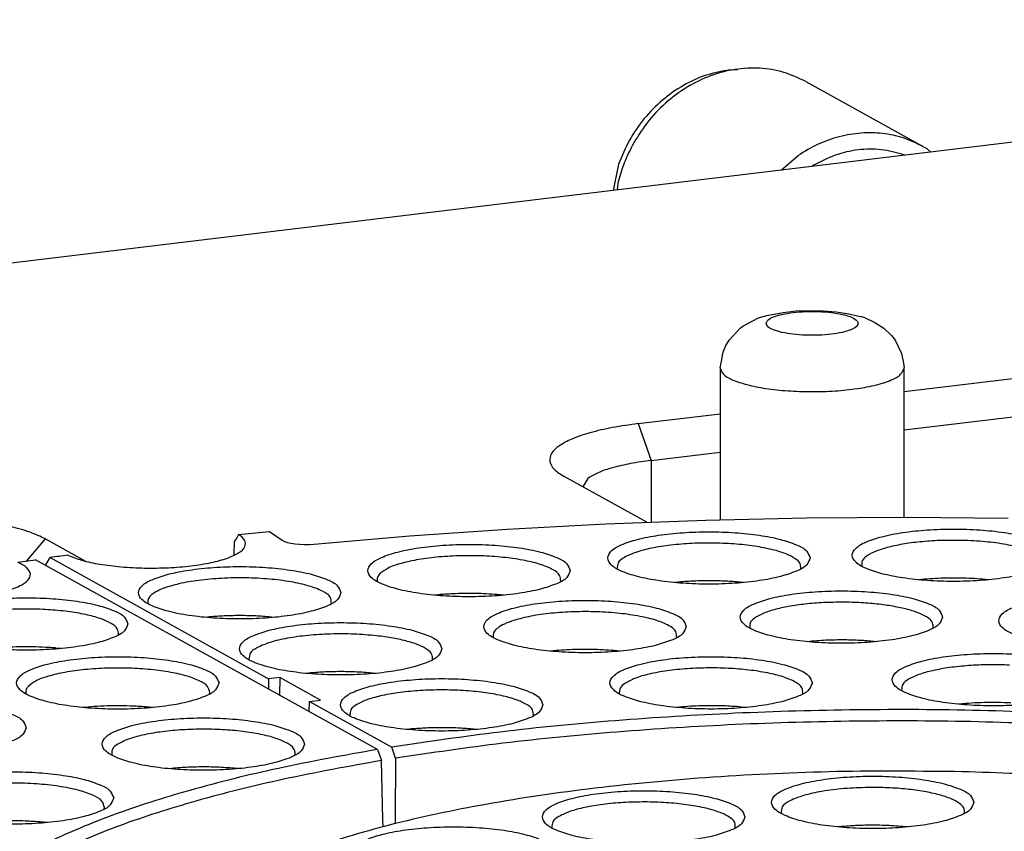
# Model space of a CAD drawing. Header units: inches. Extents: x -399 to 442, y -299 to 295.
# Tile 113 of 134: x 220 to 246, y 222 to 243. Entities that reach past the tile are written whole.
import ezdxf

# ---------------------------------------------------------------- set-up
doc = ezdxf.new("R2010")
doc.units = ezdxf.units.IN

# ---------------------------------------------------------------- blocks, each defined once
blk = doc.blocks.new('N2390-20302__127', base_point=(274.334, 266.452))
at = {"color": 7, "linetype": 'Continuous'}
for p, q in [((299.901, 277.651), (299.904, 277.644)), ((292.428, 277.19), (292.435, 277.17)), ((301.863, 277.215), (301.764, 277.205)), ((304.021, 277.205), (304.016, 277.205))]:
    blk.add_line(p, q, dxfattribs=at)
for points, knots in [([(305.811, 279.008), (304.446, 279.022), (301.735, 279.048), (297.737, 278.859), (293.918, 278.512), (290.393, 277.997), (287.259, 277.344), (284.626, 276.548), (282.505, 275.706), (281.432, 274.901), (280.965, 274.551)], [0, 0, 0, 0, 4.09459, 8.132342, 12.000865, 15.594052, 18.816547, 21.589016, 23.855814, 25.600259, 25.600259, 25.600259, 25.600259]), ([(326.535, 274.551), (326.139, 274.857), (325.241, 275.55), (323.491, 276.312), (321.333, 277.041), (318.768, 277.668), (315.866, 278.195), (312.688, 278.601), (309.306, 278.89), (306.989, 278.968), (305.811, 279.008)], [0, 0, 0, 0, 1.497383, 3.392974, 5.682124, 8.334074, 11.301865, 14.527273, 17.943971, 21.480026, 21.480026, 21.480026, 21.480026]), ([(306.19, 278.007), (306.159, 278.086), (306.08, 278.289), (305.692, 278.465), (305.185, 278.636), (304.506, 278.761), (303.727, 278.843), (302.89, 278.87), (302.054, 278.843), (301.273, 278.761), (300.6, 278.636), (300.078, 278.465), (299.724, 278.289), (299.538, 278.007), (299.724, 277.724), (300.078, 277.548), (300.6, 277.377), (301.273, 277.252), (302.054, 277.171), (302.89, 277.143), (303.727, 277.171), (304.506, 277.252), (305.185, 277.377), (305.692, 277.548), (306.08, 277.724), (306.159, 277.928), (306.19, 278.007)], [0, 0, 0, 0, 0.248013, 0.63675, 1.190211, 1.887011, 2.687469, 3.542067, 4.396665, 5.197123, 5.893923, 6.447384, 6.83612, 7.084134, 7.332147, 7.720883, 8.274345, 8.971144, 9.771602, 10.626201, 11.480799, 12.281257, 12.978057, 13.531518, 13.920254, 14.168267, 14.168267, 14.168267, 14.168267]), ([(298.721, 277.534), (298.69, 277.613), (298.61, 277.816), (298.222, 277.992), (297.715, 278.163), (297.036, 278.288), (296.258, 278.37), (295.42, 278.397), (294.584, 278.37), (293.803, 278.288), (293.13, 278.163), (292.608, 277.992), (292.254, 277.816), (292.069, 277.534), (292.254, 277.251), (292.608, 277.075), (293.13, 276.904), (293.803, 276.779), (294.584, 276.698), (295.42, 276.67), (296.258, 276.698), (297.036, 276.779), (297.715, 276.904), (298.222, 277.075), (298.61, 277.251), (298.69, 277.454), (298.721, 277.534)], [0, 0, 0, 0, 0.248013, 0.63675, 1.190211, 1.887011, 2.687469, 3.542067, 4.396665, 5.197123, 5.893923, 6.447384, 6.83612, 7.084134, 7.332147, 7.720883, 8.274345, 8.971144, 9.771602, 10.626201, 11.480799, 12.281257, 12.978057, 13.531518, 13.920254, 14.168267, 14.168267, 14.168267, 14.168267]), ([(302.744, 278.493), (302.481, 278.484), (301.976, 278.468), (301.272, 278.38), (300.67, 278.254), (300.245, 278.092), (299.917, 277.91), (299.906, 277.725), (299.901, 277.651)], [0, 0, 0, 0, 0.788435, 1.515058, 2.133369, 2.608129, 2.926209, 3.136981, 3.136981, 3.136981, 3.136981]), ([(305.877, 277.644), (305.882, 277.702), (305.892, 277.835), (305.699, 278.003), (305.425, 278.143), (305.031, 278.269), (304.547, 278.371), (303.987, 278.446), (303.378, 278.49), (302.958, 278.492), (302.744, 278.493)], [0, 0, 0, 0, 0.166196, 0.383068, 0.695495, 1.108058, 1.609764, 2.181935, 2.801245, 3.4416, 3.4416, 3.4416, 3.4416]), ([(298.407, 277.171), (298.41, 277.235), (298.415, 277.388), (298.172, 277.565), (297.842, 277.714), (297.368, 277.843), (296.796, 277.942), (296.146, 278.005), (295.457, 278.027), (294.767, 278.009), (294.111, 277.95), (293.529, 277.855), (293.043, 277.73), (292.699, 277.581), (292.442, 277.412), (292.432, 277.255), (292.428, 277.19)], [0, 0, 0, 0, 0.183592, 0.437016, 0.809782, 1.301257, 1.892493, 2.555334, 3.256259, 3.959118, 4.627632, 5.227879, 5.730989, 6.116775, 6.381808, 6.567688, 6.567688, 6.567688, 6.567688]), ([(292.519, 276.357), (292.488, 276.436), (292.408, 276.639), (292.021, 276.815), (291.513, 276.986), (290.835, 277.111), (290.056, 277.193), (289.219, 277.22), (288.382, 277.193), (287.602, 277.111), (286.929, 276.986), (286.407, 276.815), (286.052, 276.639), (285.867, 276.357), (286.052, 276.074), (286.407, 275.898), (286.929, 275.727), (287.602, 275.602), (288.382, 275.521), (289.219, 275.493), (290.056, 275.521), (290.835, 275.602), (291.513, 275.727), (292.021, 275.898), (292.408, 276.074), (292.488, 276.278), (292.519, 276.357)], [0, 0, 0, 0, 0.248013, 0.63675, 1.190211, 1.887011, 2.687469, 3.542067, 4.396665, 5.197123, 5.893923, 6.447384, 6.83612, 7.084134, 7.332147, 7.720883, 8.274345, 8.971144, 9.771602, 10.626201, 11.480799, 12.281257, 12.978057, 13.531518, 13.920254, 14.168267, 14.168267, 14.168267, 14.168267]), ([(302.821, 277.262), (302.658, 277.259), (302.339, 277.254), (302.02, 277.228), (301.863, 277.215)], [0, 0, 0, 0, 0.486553, 0.959338, 0.959338, 0.959338, 0.959338]), ([(304.016, 277.205), (303.821, 277.223), (303.423, 277.258), (303.024, 277.261), (302.821, 277.262)], [0, 0, 0, 0, 0.588335, 1.197509, 1.197509, 1.197509, 1.197509])]:
    blk.add_open_spline(points, degree=3, knots=knots, dxfattribs=at)
blk = doc.blocks.new('N2390-60302__128', base_point=(274.334, 266.452))
blk.add_blockref('N2390-20302__127', (274.334, 266.452))
blk = doc.blocks.new('E2812-23753-0__320', base_point=(294.426, 297.966))
at = {"color": 7, "linetype": 'Continuous'}
for p, q in [((298.485, 301.891), (298.233, 301.901)), ((294.606, 298.827), (294.426, 297.966))]:
    blk.add_line(p, q, dxfattribs=at)
blk.add_open_spline([(298.233, 301.901), (297.973, 301.853), (297.445, 301.756), (296.701, 301.409), (296.017, 300.931), (295.424, 300.324), (294.932, 299.62), (294.714, 299.091), (294.606, 298.827)], degree=3, knots=[0, 0, 0, 0, 0.791904, 1.604938, 2.437299, 3.284364, 4.139482, 4.994934, 4.994934, 4.994934, 4.994934], dxfattribs=at)
blk = doc.blocks.new('bearing_HK0509__321', base_point=(294.564, 297.982))
at = {"color": 7, "linetype": 'Continuous'}
for p, q in [((300.713, 301.518), (304.517, 299.407)), ((304.685, 299.307), (304.788, 299.216)), ((299.91, 298.628), (300.456, 299.105)), ((294.564, 297.982), (294.602, 298.282))]:
    blk.add_line(p, q, dxfattribs=at)
for points, knots in [([(300.713, 301.518), (300.476, 301.629), (299.999, 301.854), (299.205, 301.979), (298.392, 301.94), (297.584, 301.727), (296.815, 301.352), (296.117, 300.83), (295.503, 300.186), (295.198, 299.677), (295.045, 299.421)], [0, 0, 0, 0, 0.782593, 1.574219, 2.382237, 3.211112, 4.061858, 4.932132, 5.81679, 6.708732, 6.708732, 6.708732, 6.708732]), ([(304.517, 299.407), (304.31, 299.506), (303.896, 299.706), (303.21, 299.844), (302.503, 299.858), (301.792, 299.736), (301.094, 299.493), (300.671, 299.235), (300.456, 299.105)], [0, 0, 0, 0, 0.684809, 1.375729, 2.077997, 2.795281, 3.529291, 4.27969, 4.27969, 4.27969, 4.27969]), ([(295.045, 299.421), (294.953, 299.237), (294.772, 298.871), (294.659, 298.478), (294.602, 298.282)], [0, 0, 0, 0, 0.613643, 1.22429, 1.22429, 1.22429, 1.22429]), ([(304.685, 299.307), (304.657, 299.324), (304.602, 299.359), (304.545, 299.391), (304.517, 299.407)], [0, 0, 0, 0, 0.0977146, 0.1954108, 0.1954108, 0.1954108, 0.1954108])]:
    blk.add_open_spline(points, degree=3, knots=knots, dxfattribs=at)
blk = doc.blocks.new('24791-0S111__322', base_point=(300.903, 298.747))
at = {"color": 7, "linetype": 'Continuous'}
for p, q in [((303.935, 299.113), (303.892, 299.133)), ((300.943, 298.777), (300.903, 298.747))]:
    blk.add_line(p, q, dxfattribs=at)
blk.add_open_spline([(303.892, 299.133), (303.653, 299.199), (303.172, 299.333), (302.407, 299.312), (301.644, 299.143), (301.179, 298.9), (300.943, 298.777)], degree=3, knots=[0, 0, 0, 0, 0.738901, 1.492656, 2.266522, 3.062027, 3.062027, 3.062027, 3.062027], dxfattribs=at)
blk = doc.blocks.new('bearing_assy1_3__323', base_point=(294.426, 297.966))
for name, p in [('E2812-23753-0__320', (294.426, 297.966)), ('bearing_HK0509__321', (294.564, 297.982)), ('24791-0S111__322', (300.903, 298.747))]:
    blk.add_blockref(name, p)
blk = doc.blocks.new('bearings__338', base_point=(94.15, 152.053))
blk.add_blockref('bearing_assy1_3__323', (294.426, 297.966))
blk = doc.blocks.new('E6980-24110__339', base_point=(64.875, 148.295))
at = {"color": 7, "linetype": 'Continuous'}
for p, q in [((340.587, 303.537), (218.14, 288.759)), ((303.915, 291.406), (336.029, 295.282)), ((303.915, 290.155), (336.451, 294.081)), ((295.245, 290.36), (297.915, 290.682)), ((295.667, 289.159), (297.915, 289.43)), ((295.524, 287.143), (292.826, 288.64)), ((293.599, 288.575), (293.436, 288.301)), ((275.915, 286.599), (277.217, 285.876))]:
    blk.add_line(p, q, dxfattribs=at)
at = {"color": 1, "linetype": 'Continuous'}
for p, q in [((295.245, 290.36), (295.667, 289.159)), ((295.667, 289.159), (295.667, 287.148)), ((275.31, 285.882), (275.915, 286.599))]:
    blk.add_line(p, q, dxfattribs=at)
at = {"color": 7, "linetype": 'Continuous'}
for points, knots in [([(295.245, 290.36), (294.963, 290.321), (294.433, 290.248), (293.71, 290.083), (293.121, 289.889), (292.69, 289.67), (292.405, 289.429), (292.325, 289.114), (292.515, 288.829), (292.711, 288.71), (292.826, 288.64)], [0, 0, 0, 0, 0.8533, 1.602526, 2.224723, 2.706402, 3.052244, 3.311128, 3.597943, 4.001688, 4.001688, 4.001688, 4.001688]), ([(295.667, 289.159), (295.442, 289.129), (295.018, 289.071), (294.441, 288.936), (293.965, 288.789), (293.71, 288.64), (293.599, 288.575)], [0, 0, 0, 0, 0.682644, 1.282028, 1.779788, 2.165131, 2.165131, 2.165131, 2.165131]), ([(275.915, 286.599), (275.75, 286.676), (275.379, 286.85), (274.724, 287.023), (273.949, 287.173), (273.074, 287.278), (272.135, 287.34), (271.168, 287.352), (270.208, 287.321), (269.578, 287.256), (269.27, 287.225)], [0, 0, 0, 0, 0.544952, 1.225946, 2.024672, 2.915222, 3.866792, 4.845604, 5.816599, 6.745083, 6.745083, 6.745083, 6.745083])]:
    blk.add_open_spline(points, degree=3, knots=knots, dxfattribs=at)
blk = doc.blocks.new('E6980-64110__340', base_point=(64.875, 148.295))
for name, p in [('E6980-24110__339', (64.875, 148.295)), ('bearings__338', (94.15, 152.053))]:
    blk.add_blockref(name, p)
blk = doc.blocks.new('E6992-26102_4__362', base_point=(297.915, 287.225))
at = {"color": 7, "linetype": 'Continuous'}
for p, q in [((298.675, 293.55), (299.14, 293.797)), ((299.14, 293.797), (299.161, 293.805)), ((299.161, 293.805), (299.204, 293.821)), ((299.204, 293.821), (299.485, 293.894)), ((299.485, 293.894), (299.558, 293.915)), ((299.558, 293.915), (299.971, 293.989)), ((299.971, 293.989), (300.397, 294.035)), ((300.397, 294.035), (300.833, 294.054)), ((300.833, 294.054), (301.27, 294.045)), ((301.27, 294.045), (301.7, 294.01)), ((301.7, 294.01), (302.117, 293.946)), ((302.117, 293.946), (302.495, 293.859)), ((302.495, 293.859), (302.53, 293.851)), ((302.53, 293.851), (302.621, 293.821)), ((302.621, 293.821), (302.965, 293.66)), ((298.206, 293.087), (298.566, 293.475)), ((298.566, 293.475), (298.624, 293.514)), ((298.624, 293.514), (298.675, 293.55)), ((302.965, 293.66), (303.258, 293.475)), ((303.258, 293.475), (303.507, 293.231)), ((303.507, 293.231), (303.624, 293.087)), ((298.03, 292.724), (298.104, 292.905)), ((298.104, 292.905), (298.175, 293.034)), ((298.175, 293.034), (298.206, 293.087)), ((303.624, 293.087), (303.826, 292.649)), ((297.956, 292.4), (297.998, 292.649)), ((297.998, 292.649), (298.03, 292.724)), ((303.826, 292.649), (303.893, 292.334)), ((297.915, 292.181), (297.956, 292.4)), ((297.915, 292.181), (297.915, 287.225)), ((303.893, 292.334), (303.915, 292.181)), ((303.915, 287.307), (303.915, 292.181))]:
    blk.add_line(p, q, dxfattribs=at)
at = {"color": 1, "linetype": 'Continuous'}
for points, knots in [([(299.415, 293.63), (299.432, 293.59), (299.477, 293.487), (299.684, 293.405), (299.952, 293.324), (300.307, 293.27), (300.706, 293.24), (301.123, 293.24), (301.523, 293.27), (301.875, 293.324), (302.152, 293.405), (302.339, 293.487), (302.443, 293.63), (302.339, 293.773), (302.152, 293.854), (301.875, 293.936), (301.523, 293.99), (301.123, 294.019), (300.706, 294.019), (300.307, 293.99), (299.952, 293.936), (299.684, 293.854), (299.477, 293.773), (299.432, 293.669), (299.415, 293.63)], [0, 0, 0, 0, 0.125121, 0.328982, 0.620777, 0.98488, 1.395712, 1.822656, 2.233487, 2.597591, 2.889385, 3.093247, 3.218367, 3.343487, 3.54735, 3.839144, 4.203247, 4.614079, 5.041023, 5.451855, 5.815957, 6.107753, 6.311614, 6.436735, 6.436735, 6.436735, 6.436735]), ([(297.915, 292.181), (297.943, 292.109), (298.014, 291.925), (298.364, 291.766), (298.821, 291.611), (299.433, 291.497), (300.136, 291.422), (300.893, 291.396), (301.652, 291.419), (302.359, 291.492), (302.978, 291.603), (303.444, 291.757), (303.8, 291.914), (303.882, 292.098), (303.914, 292.17)], [0, 0, 0, 0, 0.224231, 0.574966, 1.07414, 1.702833, 2.425656, 3.198341, 3.9724, 4.699229, 5.334212, 5.841316, 6.200352, 6.429523, 6.429523, 6.429523, 6.429523])]:
    blk.add_open_spline(points, degree=3, knots=knots, dxfattribs=at)
at = {"color": 7, "linetype": 'Continuous'}
blk.add_open_spline([(303.914, 292.17), (303.915, 292.171), (303.915, 292.175), (303.915, 292.179), (303.915, 292.181)], degree=3, knots=[0, 0, 0, 0, 0.00564921, 0.01129428, 0.01129428, 0.01129428, 0.01129428], dxfattribs=at)
blk = doc.blocks.new('N2390-20301_7__375', base_point=(275.937, 277.302))
at = {"color": 7, "linetype": 'Continuous'}
for p, q in [((290.97, 286.922), (294.193, 287.093)), ((294.193, 287.093), (297.453, 287.215)), ((297.453, 287.215), (300.735, 287.286)), ((300.735, 287.286), (304.024, 287.307)), ((304.024, 287.307), (307.312, 287.278)), ((282.215, 286.744), (282.176, 286.677)), ((282.215, 286.744), (283.218, 286.846)), ((283.218, 286.846), (283.637, 286.556)), ((287.792, 286.702), (290.97, 286.922)), ((282.069, 286.067), (282.081, 286.526)), ((282.151, 286.635), (282.081, 286.526)), ((282.176, 286.677), (282.151, 286.635)), ((283.637, 286.556), (283.705, 286.52)), ((283.705, 286.52), (283.749, 286.503)), ((283.749, 286.503), (283.8, 286.487)), ((283.8, 286.487), (283.918, 286.46)), ((283.918, 286.46), (284.054, 286.44)), ((284.054, 286.44), (284.203, 286.426)), ((284.203, 286.426), (284.359, 286.421)), ((284.359, 286.421), (284.438, 286.421)), ((284.438, 286.421), (284.516, 286.423)), ((284.516, 286.423), (284.667, 286.434)), ((284.667, 286.434), (287.792, 286.702)), ((275.937, 285.73), (275.938, 285.773)), ((275.938, 285.773), (276.072, 285.992)), ((276.072, 285.992), (283.19, 282.041)), ((294.56, 285.626), (294.564, 285.617)), ((300.536, 285.617), (300.542, 285.632)), ((302.537, 285.712), (302.539, 285.707)), ((286.736, 285.219), (286.742, 285.205)), ((292.714, 285.205), (292.719, 285.22)), ((296.531, 285.188), (296.424, 285.177)), ((298.682, 285.177), (298.455, 285.198)), ((304.489, 285.277), (304.399, 285.267)), ((306.657, 285.267), (306.643, 285.269)), ((290.859, 284.765), (290.649, 284.785)), ((279.257, 284.5), (279.265, 284.481)), ((285.236, 284.482), (285.242, 284.497)), ((288.726, 284.778), (288.602, 284.765)), ((281.266, 284.056), (281.124, 284.042)), ((283.38, 284.041), (283.19, 284.06)), ((298.881, 283.695), (298.884, 283.688)), ((304.857, 283.689), (304.863, 283.703)), ((290.514, 283.414), (290.525, 283.378)), ((296.497, 283.38), (296.499, 283.385)), ((300.843, 283.259), (300.745, 283.248)), ((303.003, 283.248), (302.997, 283.249)), ((292.39, 282.941), (292.381, 282.94)), ((294.639, 282.939), (294.543, 282.949)), ((282.55, 282.673), (282.558, 282.653)), ((288.529, 282.654), (288.535, 282.669)), ((284.558, 282.229), (284.417, 282.214)), ((286.673, 282.214), (286.482, 282.232)), ((283.19, 282.041), (283.187, 281.705)), ((283.553, 282.084), (283.19, 282.041)), ((283.553, 282.084), (283.548, 281.505)), ((284.884, 281.346), (283.553, 282.084)), ((294.626, 281.575), (294.638, 281.542)), ((303.829, 281.682), (303.841, 281.647)), ((284.514, 280.969), (284.522, 281.302)), ((284.522, 281.302), (284.884, 281.346)), ((284.522, 281.302), (287.208, 279.811)), ((300.607, 281.543), (300.614, 281.559)), ((296.686, 281.122), (296.494, 281.104)), ((298.751, 281.103), (298.609, 281.118)), ((305.708, 281.209), (305.697, 281.208)), ((285.843, 280.845), (285.85, 280.826)), ((291.821, 280.827), (291.827, 280.842)), ((287.851, 280.401), (287.709, 280.387)), ((289.966, 280.386), (289.775, 280.405)), ((287.334, 279.448), (287.208, 279.811)), ((287.334, 279.448), (287.319, 277.503)), ((287.319, 277.503), (287.317, 277.302))]:
    blk.add_line(p, q, dxfattribs=at)
for points, knots in [([(276.648, 286.072), (276.796, 286.013), (277.132, 285.88), (277.72, 285.766), (278.406, 285.68), (279.153, 285.643), (279.914, 285.654), (280.64, 285.712), (281.285, 285.813), (281.816, 285.951), (282.187, 286.114), (282.444, 286.308), (282.436, 286.595), (282.296, 286.689), (282.215, 286.744)], [0, 0, 0, 0, 0.476783, 1.083278, 1.788134, 2.550938, 3.326584, 4.068961, 4.734582, 5.286443, 5.699254, 5.971891, 6.172981, 6.450913, 6.450913, 6.450913, 6.450913]), ([(300.85, 285.979), (300.819, 286.058), (300.74, 286.262), (300.352, 286.437), (299.844, 286.609), (299.166, 286.734), (298.387, 286.815), (297.55, 286.843), (296.713, 286.815), (295.933, 286.734), (295.26, 286.609), (294.738, 286.437), (294.384, 286.262), (294.198, 285.979), (294.384, 285.697), (294.738, 285.521), (295.26, 285.35), (295.933, 285.225), (296.713, 285.143), (297.55, 285.116), (298.387, 285.143), (299.166, 285.225), (299.844, 285.35), (300.352, 285.521), (300.74, 285.697), (300.819, 285.9), (300.85, 285.979)], [0, 0, 0, 0, 0.248013, 0.63675, 1.190211, 1.887011, 2.687469, 3.542067, 4.396665, 5.197123, 5.893923, 6.447384, 6.83612, 7.084134, 7.332147, 7.720883, 8.274345, 8.971144, 9.771602, 10.626201, 11.480799, 12.281257, 12.978057, 13.531518, 13.920254, 14.168267, 14.168267, 14.168267, 14.168267]), ([(308.825, 286.069), (308.794, 286.149), (308.715, 286.352), (308.327, 286.528), (307.82, 286.699), (307.141, 286.824), (306.363, 286.905), (305.525, 286.933), (304.689, 286.905), (303.908, 286.824), (303.235, 286.699), (302.713, 286.528), (302.359, 286.352), (302.173, 286.069), (302.359, 285.787), (302.713, 285.611), (303.235, 285.44), (303.908, 285.315), (304.689, 285.233), (305.525, 285.206), (306.363, 285.233), (307.141, 285.315), (307.82, 285.44), (308.327, 285.611), (308.715, 285.787), (308.794, 285.99), (308.825, 286.069)], [0, 0, 0, 0, 0.248013, 0.63675, 1.190211, 1.887011, 2.687469, 3.542067, 4.396665, 5.197123, 5.893923, 6.447384, 6.83612, 7.084134, 7.332147, 7.720883, 8.274345, 8.971144, 9.771602, 10.626201, 11.480799, 12.281257, 12.978057, 13.531518, 13.920254, 14.168267, 14.168267, 14.168267, 14.168267]), ([(293.028, 285.567), (292.997, 285.647), (292.917, 285.85), (292.529, 286.026), (292.022, 286.197), (291.343, 286.322), (290.565, 286.403), (289.727, 286.431), (288.891, 286.403), (288.11, 286.322), (287.437, 286.197), (286.915, 286.026), (286.561, 285.85), (286.376, 285.567), (286.561, 285.285), (286.915, 285.109), (287.437, 284.938), (288.11, 284.813), (288.891, 284.731), (289.727, 284.704), (290.565, 284.731), (291.343, 284.813), (292.022, 284.938), (292.529, 285.109), (292.917, 285.285), (292.997, 285.488), (293.028, 285.567)], [0, 0, 0, 0, 0.248013, 0.63675, 1.190211, 1.887011, 2.687469, 3.542067, 4.396665, 5.197123, 5.893923, 6.447384, 6.83612, 7.084134, 7.332147, 7.720883, 8.274345, 8.971144, 9.771602, 10.626201, 11.480799, 12.281257, 12.978057, 13.531518, 13.920254, 14.168267, 14.168267, 14.168267, 14.168267]), ([(299.693, 286.233), (299.503, 286.276), (299.095, 286.368), (298.438, 286.438), (297.731, 286.472), (297.013, 286.461), (296.326, 286.407), (295.713, 286.312), (295.2, 286.185), (294.838, 286.032), (294.567, 285.857), (294.562, 285.693), (294.56, 285.626)], [0, 0, 0, 0, 0.584723, 1.255662, 1.976717, 2.708011, 3.408921, 4.04106, 4.571441, 4.976635, 5.251866, 5.443675, 5.443675, 5.443675, 5.443675]), ([(305.807, 286.553), (305.589, 286.554), (305.157, 286.558), (304.528, 286.518), (303.946, 286.447), (303.44, 286.346), (303.025, 286.22), (302.736, 286.078), (302.529, 285.91), (302.534, 285.771), (302.537, 285.712)], [0, 0, 0, 0, 0.655744, 1.294831, 1.889018, 2.412793, 2.845395, 3.173937, 3.401281, 3.571592, 3.571592, 3.571592, 3.571592]), ([(308.517, 285.722), (308.511, 285.793), (308.495, 285.971), (308.186, 286.148), (307.782, 286.305), (307.212, 286.431), (306.541, 286.521), (306.059, 286.542), (305.807, 286.553)], [0, 0, 0, 0, 0.204326, 0.509613, 0.96081, 1.547371, 2.238702, 2.993856, 2.993856, 2.993856, 2.993856]), ([(276.648, 286.072), (276.552, 286.059), (276.36, 286.033), (276.168, 286.005), (276.072, 285.992)], [0, 0, 0, 0, 0.291365, 0.5819124, 0.5819124, 0.5819124, 0.5819124]), ([(300.542, 285.632), (300.542, 285.69), (300.541, 285.825), (300.341, 285.985), (300.063, 286.125), (299.827, 286.194), (299.693, 286.233)], [0, 0, 0, 0, 0.165624, 0.387242, 0.703907, 1.118445, 1.118445, 1.118445, 1.118445]), ([(292.719, 285.22), (292.715, 285.288), (292.703, 285.454), (292.423, 285.628), (292.051, 285.782), (291.525, 285.908), (290.901, 286), (290.204, 286.052), (289.479, 286.059), (288.769, 286.021), (288.115, 285.943), (287.561, 285.821), (287.121, 285.688), (286.909, 285.534), (286.822, 285.47)], [0, 0, 0, 0, 0.194584, 0.477799, 0.893825, 1.436278, 2.080302, 2.791494, 3.530119, 4.254398, 4.92361, 5.501294, 5.95899, 6.282811, 6.282811, 6.282811, 6.282811]), ([(285.55, 284.844), (285.519, 284.923), (285.44, 285.126), (285.052, 285.302), (284.545, 285.473), (283.866, 285.598), (283.087, 285.68), (282.25, 285.707), (281.413, 285.68), (280.633, 285.598), (279.96, 285.473), (279.438, 285.302), (279.084, 285.126), (278.898, 284.844), (279.084, 284.561), (279.438, 284.385), (279.96, 284.214), (280.633, 284.089), (281.413, 284.008), (282.25, 283.98), (283.087, 284.008), (283.866, 284.089), (284.545, 284.214), (285.052, 284.385), (285.44, 284.561), (285.519, 284.765), (285.55, 284.844)], [0, 0, 0, 0, 0.248013, 0.63675, 1.190211, 1.887011, 2.687469, 3.542067, 4.396665, 5.197123, 5.893923, 6.447384, 6.83612, 7.084134, 7.332147, 7.720883, 8.274345, 8.971144, 9.771602, 10.626201, 11.480799, 12.281257, 12.978057, 13.531518, 13.920254, 14.168267, 14.168267, 14.168267, 14.168267]), ([(286.822, 285.47), (286.787, 285.431), (286.723, 285.358), (286.732, 285.263), (286.736, 285.219)], [0, 0, 0, 0, 0.1495784, 0.2761868, 0.2761868, 0.2761868, 0.2761868]), ([(285.242, 284.497), (285.235, 284.569), (285.217, 284.751), (284.896, 284.929), (284.478, 285.089), (283.889, 285.214), (283.199, 285.3), (282.442, 285.337), (281.673, 285.325), (280.944, 285.26), (280.299, 285.161), (279.918, 285.037), (279.747, 284.982)], [0, 0, 0, 0, 0.208442, 0.523234, 0.989498, 1.594764, 2.305832, 3.078821, 3.864416, 4.612243, 5.275144, 5.81382, 5.81382, 5.81382, 5.81382]), ([(297.49, 285.234), (297.327, 285.232), (297.007, 285.227), (296.688, 285.201), (296.531, 285.188)], [0, 0, 0, 0, 0.4866959, 0.9598467, 0.9598467, 0.9598467, 0.9598467]), ([(298.455, 285.198), (298.296, 285.21), (297.974, 285.232), (297.652, 285.234), (297.49, 285.234)], [0, 0, 0, 0, 0.4776015, 0.9657959, 0.9657959, 0.9657959, 0.9657959]), ([(305.935, 285.317), (305.691, 285.322), (305.208, 285.332), (304.727, 285.295), (304.489, 285.277)], [0, 0, 0, 0, 0.732499, 1.447041, 1.447041, 1.447041, 1.447041]), ([(306.643, 285.269), (306.527, 285.28), (306.291, 285.302), (306.055, 285.312), (305.935, 285.317)], [0, 0, 0, 0, 0.3495607, 0.7098333, 0.7098333, 0.7098333, 0.7098333]), ([(279.747, 284.982), (279.667, 284.948), (279.524, 284.887), (279.358, 284.771), (279.249, 284.639), (279.255, 284.544), (279.257, 284.5)], [0, 0, 0, 0, 0.2602005, 0.4618984, 0.613021, 0.7397363, 0.7397363, 0.7397363, 0.7397363]), ([(289.199, 284.81), (289.119, 284.806), (288.961, 284.798), (288.804, 284.785), (288.726, 284.778)], [0, 0, 0, 0, 0.2393241, 0.4738918, 0.4738918, 0.4738918, 0.4738918]), ([(290.649, 284.785), (290.41, 284.801), (289.926, 284.833), (289.442, 284.818), (289.199, 284.81)], [0, 0, 0, 0, 0.72028, 1.451817, 1.451817, 1.451817, 1.451817]), ([(305.171, 284.05), (305.14, 284.13), (305.06, 284.333), (304.672, 284.509), (304.165, 284.68), (303.487, 284.805), (302.708, 284.886), (301.871, 284.914), (301.034, 284.886), (300.254, 284.805), (299.581, 284.68), (299.059, 284.509), (298.704, 284.333), (298.519, 284.05), (298.704, 283.768), (299.059, 283.592), (299.581, 283.421), (300.254, 283.296), (301.034, 283.214), (301.871, 283.187), (302.708, 283.214), (303.487, 283.296), (304.165, 283.421), (304.672, 283.592), (305.06, 283.768), (305.14, 283.971), (305.171, 284.05)], [0, 0, 0, 0, 0.248013, 0.63675, 1.190211, 1.887011, 2.687469, 3.542067, 4.396665, 5.197123, 5.893923, 6.447384, 6.83612, 7.084134, 7.332147, 7.720883, 8.274345, 8.971144, 9.771602, 10.626201, 11.480799, 12.281257, 12.978057, 13.531518, 13.920254, 14.168267, 14.168267, 14.168267, 14.168267]), ([(313.604, 283.931), (313.573, 284.01), (313.493, 284.214), (313.105, 284.389), (312.598, 284.561), (311.92, 284.686), (311.141, 284.767), (310.304, 284.795), (309.467, 284.767), (308.687, 284.686), (308.014, 284.561), (307.492, 284.389), (307.137, 284.214), (306.952, 283.931), (307.137, 283.649), (307.492, 283.473), (308.014, 283.302), (308.687, 283.177), (309.467, 283.095), (310.304, 283.068), (311.141, 283.095), (311.92, 283.177), (312.598, 283.302), (313.105, 283.473), (313.493, 283.649), (313.573, 283.852), (313.604, 283.931)], [0, 0, 0, 0, 0.248013, 0.63675, 1.190211, 1.887011, 2.687469, 3.542067, 4.396665, 5.197123, 5.893923, 6.447384, 6.83612, 7.084134, 7.332147, 7.720883, 8.274345, 8.971144, 9.771602, 10.626201, 11.480799, 12.281257, 12.978057, 13.531518, 13.920254, 14.168267, 14.168267, 14.168267, 14.168267]), ([(296.81, 283.741), (296.779, 283.821), (296.699, 284.024), (296.312, 284.2), (295.804, 284.371), (295.126, 284.496), (294.347, 284.577), (293.51, 284.605), (292.673, 284.577), (291.893, 284.496), (291.22, 284.371), (290.698, 284.2), (290.343, 284.024), (290.158, 283.741), (290.343, 283.459), (290.698, 283.283), (291.22, 283.112), (291.893, 282.987), (292.673, 282.905), (293.51, 282.878), (294.347, 282.905), (295.126, 282.987), (295.804, 283.112), (296.312, 283.283), (296.699, 283.459), (296.779, 283.662), (296.81, 283.741)], [0, 0, 0, 0, 0.248013, 0.63675, 1.190211, 1.887011, 2.687469, 3.542067, 4.396665, 5.197123, 5.893923, 6.447384, 6.83612, 7.084134, 7.332147, 7.720883, 8.274345, 8.971144, 9.771602, 10.626201, 11.480799, 12.281257, 12.978057, 13.531518, 13.920254, 14.168267, 14.168267, 14.168267, 14.168267]), ([(301.908, 284.537), (301.701, 284.534), (301.294, 284.53), (300.705, 284.482), (300.166, 284.406), (299.701, 284.304), (299.323, 284.181), (299.059, 284.043), (298.872, 283.881), (298.879, 283.751), (298.881, 283.695)], [0, 0, 0, 0, 0.621802, 1.220043, 1.770905, 2.253228, 2.650197, 2.952112, 3.163588, 3.325597, 3.325597, 3.325597, 3.325597]), ([(304.863, 283.703), (304.863, 283.759), (304.865, 283.886), (304.682, 284.043), (304.424, 284.178), (304.056, 284.3), (303.604, 284.401), (303.08, 284.476), (302.507, 284.526), (302.111, 284.533), (301.908, 284.537)], [0, 0, 0, 0, 0.159003, 0.367486, 0.662784, 1.049193, 1.517806, 2.053086, 2.635411, 3.242617, 3.242617, 3.242617, 3.242617]), ([(296.499, 283.385), (296.497, 283.454), (296.492, 283.626), (296.2, 283.806), (295.815, 283.962), (295.268, 284.09), (294.619, 284.182), (293.897, 284.23), (293.151, 284.231), (292.428, 284.183), (291.772, 284.099), (291.371, 283.992), (291.188, 283.943)], [0, 0, 0, 0, 0.199127, 0.489592, 0.920684, 1.484943, 2.15463, 2.891649, 3.652291, 4.390981, 5.063877, 5.632605, 5.632605, 5.632605, 5.632605]), ([(283.19, 284.06), (283.031, 284.071), (282.711, 284.094), (282.227, 284.102), (281.743, 284.092), (281.424, 284.068), (281.266, 284.056)], [0, 0, 0, 0, 0.476327, 0.964145, 1.451373, 1.925949, 1.925949, 1.925949, 1.925949]), ([(288.843, 283.016), (288.812, 283.095), (288.732, 283.299), (288.344, 283.474), (287.837, 283.646), (287.159, 283.771), (286.38, 283.852), (285.543, 283.88), (284.706, 283.852), (283.926, 283.771), (283.253, 283.646), (282.731, 283.474), (282.376, 283.299), (282.191, 283.016), (282.376, 282.734), (282.731, 282.558), (283.253, 282.387), (283.926, 282.262), (284.706, 282.18), (285.543, 282.153), (286.38, 282.18), (287.159, 282.262), (287.837, 282.387), (288.344, 282.558), (288.732, 282.734), (288.812, 282.937), (288.843, 283.016)], [0, 0, 0, 0, 0.248013, 0.63675, 1.190211, 1.887011, 2.687469, 3.542067, 4.396665, 5.197123, 5.893923, 6.447384, 6.83612, 7.084134, 7.332147, 7.720883, 8.274345, 8.971144, 9.771602, 10.626201, 11.480799, 12.281257, 12.978057, 13.531518, 13.920254, 14.168267, 14.168267, 14.168267, 14.168267]), ([(291.188, 283.943), (291.084, 283.907), (290.898, 283.844), (290.678, 283.717), (290.523, 283.577), (290.516, 283.463), (290.514, 283.414)], [0, 0, 0, 0, 0.3296167, 0.5849002, 0.7706996, 0.9148826, 0.9148826, 0.9148826, 0.9148826]), ([(286.711, 283.442), (286.466, 283.463), (285.968, 283.506), (285.22, 283.506), (284.492, 283.463), (283.834, 283.374), (283.275, 283.249), (282.877, 283.092), (282.575, 282.917), (282.557, 282.743), (282.55, 282.673)], [0, 0, 0, 0, 0.73668, 1.499494, 2.242468, 2.921197, 3.49663, 3.93972, 4.240713, 4.442799, 4.442799, 4.442799, 4.442799]), ([(288.535, 282.669), (288.535, 282.725), (288.536, 282.856), (288.346, 283.015), (288.079, 283.151), (287.7, 283.273), (287.235, 283.375), (286.893, 283.419), (286.711, 283.442)], [0, 0, 0, 0, 0.161755, 0.375649, 0.679757, 1.07779, 1.559882, 2.109319, 2.109319, 2.109319, 2.109319]), ([(302.046, 283.304), (301.842, 283.305), (301.441, 283.306), (301.04, 283.274), (300.843, 283.259)], [0, 0, 0, 0, 0.610395, 1.203963, 1.203963, 1.203963, 1.203963]), ([(302.997, 283.249), (302.841, 283.263), (302.525, 283.292), (302.207, 283.3), (302.046, 283.304)], [0, 0, 0, 0, 0.4682776, 0.9528698, 0.9528698, 0.9528698, 0.9528698]), ([(293.097, 282.989), (292.977, 282.984), (292.741, 282.974), (292.506, 282.951), (292.39, 282.941)], [0, 0, 0, 0, 0.3602015, 0.7096477, 0.7096477, 0.7096477, 0.7096477]), ([(294.543, 282.949), (294.306, 282.967), (293.824, 283.004), (293.342, 282.994), (293.097, 282.989)], [0, 0, 0, 0, 0.714702, 1.447181, 1.447181, 1.447181, 1.447181]), ([(310.126, 282.01), (310.095, 282.089), (310.015, 282.292), (309.627, 282.468), (309.12, 282.639), (308.442, 282.764), (307.663, 282.846), (306.826, 282.873), (305.989, 282.846), (305.209, 282.764), (304.536, 282.639), (304.014, 282.468), (303.659, 282.292), (303.474, 282.01), (303.659, 281.727), (304.014, 281.551), (304.536, 281.38), (305.209, 281.255), (305.989, 281.174), (306.826, 281.146), (307.663, 281.174), (308.442, 281.255), (309.12, 281.38), (309.627, 281.551), (310.015, 281.727), (310.095, 281.931), (310.126, 282.01)], [0, 0, 0, 0, 0.248013, 0.63675, 1.190211, 1.887011, 2.687469, 3.542067, 4.396665, 5.197123, 5.893923, 6.447384, 6.83612, 7.084134, 7.332147, 7.720883, 8.274345, 8.971144, 9.771602, 10.626201, 11.480799, 12.281257, 12.978057, 13.531518, 13.920254, 14.168267, 14.168267, 14.168267, 14.168267]), ([(300.922, 281.906), (300.891, 281.985), (300.811, 282.188), (300.423, 282.364), (299.916, 282.535), (299.238, 282.66), (298.459, 282.742), (297.622, 282.769), (296.785, 282.742), (296.005, 282.66), (295.332, 282.535), (294.81, 282.364), (294.455, 282.188), (294.27, 281.906), (294.455, 281.623), (294.81, 281.447), (295.332, 281.276), (296.005, 281.151), (296.785, 281.07), (297.622, 281.042), (298.459, 281.07), (299.238, 281.151), (299.916, 281.276), (300.423, 281.447), (300.811, 281.623), (300.891, 281.827), (300.922, 281.906)], [0, 0, 0, 0, 0.248013, 0.63675, 1.190211, 1.887011, 2.687469, 3.542067, 4.396665, 5.197123, 5.893923, 6.447384, 6.83612, 7.084134, 7.332147, 7.720883, 8.274345, 8.971144, 9.771602, 10.626201, 11.480799, 12.281257, 12.978057, 13.531518, 13.920254, 14.168267, 14.168267, 14.168267, 14.168267]), ([(286.482, 282.232), (286.324, 282.244), (286.003, 282.267), (285.519, 282.274), (285.036, 282.265), (284.716, 282.241), (284.558, 282.229)], [0, 0, 0, 0, 0.476327, 0.964145, 1.451373, 1.925949, 1.925949, 1.925949, 1.925949]), ([(300.614, 281.559), (300.61, 281.624), (300.602, 281.782), (300.343, 281.953), (299.995, 282.103), (299.503, 282.229), (298.914, 282.325), (298.25, 282.382), (297.552, 282.399), (296.859, 282.374), (296.207, 282.309), (295.636, 282.204), (295.167, 282.082), (294.917, 281.945), (294.81, 281.886)], [0, 0, 0, 0, 0.187216, 0.454164, 0.844111, 1.353459, 1.961296, 2.637776, 3.347895, 4.054299, 4.719884, 5.310431, 5.797499, 6.162636, 6.162636, 6.162636, 6.162636]), ([(307.35, 282.484), (307.127, 282.491), (306.682, 282.504), (306.029, 282.475), (305.415, 282.412), (304.872, 282.317), (304.42, 282.195), (304.096, 282.051), (303.856, 281.892), (303.837, 281.743), (303.829, 281.682)], [0, 0, 0, 0, 0.670527, 1.33422, 1.960169, 2.519829, 2.989164, 3.351644, 3.60496, 3.783635, 3.783635, 3.783635, 3.783635]), ([(292.135, 281.189), (292.104, 281.268), (292.025, 281.471), (291.637, 281.647), (291.13, 281.818), (290.451, 281.943), (289.673, 282.025), (288.835, 282.052), (287.999, 282.025), (287.218, 281.943), (286.545, 281.818), (286.023, 281.647), (285.669, 281.471), (285.483, 281.189), (285.669, 280.906), (286.023, 280.73), (286.545, 280.559), (287.218, 280.434), (287.999, 280.353), (288.835, 280.325), (289.673, 280.353), (290.451, 280.434), (291.13, 280.559), (291.637, 280.73), (292.025, 280.906), (292.104, 281.109), (292.135, 281.189)], [0, 0, 0, 0, 0.248013, 0.63675, 1.190211, 1.887011, 2.687469, 3.542067, 4.396665, 5.197123, 5.893923, 6.447384, 6.83612, 7.084134, 7.332147, 7.720883, 8.274345, 8.971144, 9.771602, 10.626201, 11.480799, 12.281257, 12.978057, 13.531518, 13.920254, 14.168267, 14.168267, 14.168267, 14.168267]), ([(291.827, 280.842), (291.824, 280.906), (291.817, 281.061), (291.567, 281.231), (291.229, 281.379), (290.751, 281.505), (290.177, 281.601), (289.528, 281.662), (288.842, 281.682), (288.156, 281.662), (287.506, 281.603), (286.93, 281.507), (286.449, 281.382), (286.109, 281.233), (285.856, 281.065), (285.847, 280.909), (285.843, 280.845)], [0, 0, 0, 0, 0.184132, 0.444388, 0.823567, 1.319146, 1.911761, 2.573376, 3.270885, 3.968741, 4.631373, 5.225605, 5.723276, 6.104803, 6.367178, 6.551828, 6.551828, 6.551828, 6.551828]), ([(294.81, 281.886), (294.748, 281.841), (294.64, 281.762), (294.63, 281.631), (294.626, 281.575)], [0, 0, 0, 0, 0.216726, 0.3775639, 0.3775639, 0.3775639, 0.3775639]), ([(307.39, 281.251), (307.249, 281.257), (306.964, 281.268), (306.539, 281.264), (306.119, 281.247), (305.843, 281.222), (305.708, 281.209)], [0, 0, 0, 0, 0.425265, 0.853175, 1.275608, 1.684573, 1.684573, 1.684573, 1.684573]), ([(310.364, 280.849), (309.041, 280.909), (306.383, 281.031), (302.392, 281.044), (298.422, 280.936), (294.54, 280.694), (290.807, 280.34), (288.386, 279.984), (287.208, 279.811)], [0, 0, 0, 0, 3.970677, 7.9817, 11.971904, 15.880532, 19.648454, 23.219398, 23.219398, 23.219398, 23.219398]), ([(297.404, 281.159), (297.283, 281.156), (297.043, 281.149), (296.804, 281.131), (296.686, 281.122)], [0, 0, 0, 0, 0.3639121, 0.7197234, 0.7197234, 0.7197234, 0.7197234]), ([(298.609, 281.118), (298.411, 281.133), (298.01, 281.163), (297.608, 281.16), (297.404, 281.159)], [0, 0, 0, 0, 0.595487, 1.206177, 1.206177, 1.206177, 1.206177]), ([(310.263, 280.484), (308.953, 280.543), (306.32, 280.663), (302.367, 280.674), (298.436, 280.567), (294.592, 280.325), (290.895, 279.973), (288.499, 279.62), (287.334, 279.448)], [0, 0, 0, 0, 3.933535, 7.90647, 11.858194, 15.728514, 19.458859, 22.993505, 22.993505, 22.993505, 22.993505]), ([(289.775, 280.405), (289.616, 280.416), (289.296, 280.439), (288.812, 280.447), (288.328, 280.437), (288.009, 280.413), (287.851, 280.401)], [0, 0, 0, 0, 0.476328, 0.964146, 1.451375, 1.925952, 1.925952, 1.925952, 1.925952])]:
    blk.add_open_spline(points, degree=3, knots=knots, dxfattribs=at)
blk = doc.blocks.new('N2390-20301_6__376', base_point=(245.593, 270.802))
at = {"color": 7, "linetype": 'Continuous'}
for p, q in [((275.012, 285.838), (275.589, 285.923)), ((286.739, 279.734), (275.589, 285.923)), ((278.288, 283.463), (278.297, 283.49)), ((276.429, 283.024), (276.259, 283.041)), ((275.276, 281.597), (275.289, 281.54)), ((281.261, 281.54), (281.275, 281.595)), ((277.197, 281.106), (277.148, 281.101)), ((279.403, 281.101), (279.351, 281.106)), ((286.739, 279.734), (286.874, 279.373)), ((278.077, 279.551), (278.079, 279.545)), ((284.051, 279.544), (284.063, 279.59)), ((286.919, 277.437), (286.874, 279.373)), ((280.033, 279.115), (279.939, 279.105)), ((282.195, 279.106), (282.187, 279.107)), ((277.827, 277.787), (277.841, 277.842)), ((286.924, 277.207), (286.919, 277.437)), ((275.969, 277.347), (275.915, 277.353))]:
    blk.add_line(p, q, dxfattribs=at)
for points, knots in [([(269.859, 284.973), (270.035, 284.92), (270.424, 284.803), (271.072, 284.708), (271.797, 284.648), (272.557, 284.637), (273.305, 284.674), (273.992, 284.758), (274.578, 284.878), (275.025, 285.036), (275.329, 285.2), (275.469, 285.46), (275.292, 285.706), (275.118, 285.788), (275.012, 285.838)], [0, 0, 0, 0, 0.551151, 1.216238, 1.958308, 2.733896, 3.496897, 4.202188, 4.809322, 5.286881, 5.620175, 5.837122, 6.065343, 6.418725, 6.418725, 6.418725, 6.418725]), ([(278.602, 283.826), (278.571, 283.906), (278.492, 284.109), (278.104, 284.285), (277.597, 284.456), (276.918, 284.581), (276.139, 284.662), (275.302, 284.69), (274.466, 284.662), (273.685, 284.581), (273.012, 284.456), (272.49, 284.285), (272.136, 284.109), (271.95, 283.826), (272.136, 283.544), (272.49, 283.368), (273.012, 283.197), (273.685, 283.072), (274.466, 282.99), (275.302, 282.963), (276.139, 282.99), (276.918, 283.072), (277.597, 283.197), (278.104, 283.368), (278.492, 283.544), (278.571, 283.747), (278.602, 283.826)], [0, 0, 0, 0, 0.248013, 0.63675, 1.190211, 1.887011, 2.687469, 3.542067, 4.396665, 5.197123, 5.893923, 6.447384, 6.83612, 7.084134, 7.332147, 7.720883, 8.274345, 8.971144, 9.771602, 10.626201, 11.480799, 12.281257, 12.978057, 13.531518, 13.920254, 14.168267, 14.168267, 14.168267, 14.168267]), ([(278.297, 283.49), (278.291, 283.554), (278.275, 283.709), (278.02, 283.875), (277.679, 284.023), (277.199, 284.146), (276.625, 284.241), (275.979, 284.3), (275.297, 284.32), (274.615, 284.299), (273.97, 284.24), (273.397, 284.145), (272.919, 284.02), (272.58, 283.873), (272.327, 283.706), (272.314, 283.551), (272.308, 283.488)], [0, 0, 0, 0, 0.18468, 0.448986, 0.831303, 1.328027, 1.919717, 2.578638, 3.272202, 3.965489, 4.623601, 5.214003, 5.709062, 6.089502, 6.352095, 6.536278, 6.536278, 6.536278, 6.536278]), ([(276.024, 283.059), (275.884, 283.066), (275.601, 283.081), (275.175, 283.083), (274.753, 283.072), (274.473, 283.051), (274.335, 283.04)], [0, 0, 0, 0, 0.422174, 0.850044, 1.275487, 1.69044, 1.69044, 1.69044, 1.69044]), ([(276.259, 283.041), (276.22, 283.044), (276.142, 283.051), (276.063, 283.056), (276.024, 283.059)], [0, 0, 0, 0, 0.1171602, 0.2356211, 0.2356211, 0.2356211, 0.2356211]), ([(281.575, 281.903), (281.544, 281.982), (281.465, 282.185), (281.077, 282.361), (280.57, 282.532), (279.891, 282.657), (279.112, 282.739), (278.275, 282.766), (277.439, 282.739), (276.658, 282.657), (275.985, 282.532), (275.463, 282.361), (275.109, 282.185), (274.923, 281.903), (275.109, 281.62), (275.463, 281.444), (275.985, 281.273), (276.658, 281.148), (277.439, 281.067), (278.275, 281.039), (279.112, 281.067), (279.891, 281.148), (280.57, 281.273), (281.077, 281.444), (281.465, 281.62), (281.544, 281.823), (281.575, 281.903)], [0, 0, 0, 0, 0.248013, 0.63675, 1.190211, 1.887011, 2.687469, 3.542067, 4.396665, 5.197123, 5.893923, 6.447384, 6.83612, 7.084134, 7.332147, 7.720883, 8.274345, 8.971144, 9.771602, 10.626201, 11.480799, 12.281257, 12.978057, 13.531518, 13.920254, 14.168267, 14.168267, 14.168267, 14.168267]), ([(281.275, 281.595), (281.256, 281.663), (281.211, 281.832), (280.91, 281.992), (280.514, 282.143), (279.971, 282.262), (279.337, 282.347), (278.638, 282.391), (277.918, 282.392), (277.219, 282.347), (276.581, 282.264), (276.047, 282.139), (275.626, 282.005), (275.431, 281.849), (275.35, 281.785)], [0, 0, 0, 0, 0.202469, 0.507967, 0.945232, 1.503416, 2.156186, 2.868829, 3.60203, 4.314968, 4.968306, 5.527285, 5.965492, 6.271921, 6.271921, 6.271921, 6.271921]), ([(275.35, 281.785), (275.327, 281.756), (275.283, 281.7), (275.278, 281.63), (275.276, 281.597)], [0, 0, 0, 0, 0.1110218, 0.2070773, 0.2070773, 0.2070773, 0.2070773]), ([(275.287, 280.444), (275.256, 280.523), (275.176, 280.726), (274.788, 280.902), (274.281, 281.073), (273.602, 281.198), (272.824, 281.28), (271.987, 281.307), (271.15, 281.28), (270.37, 281.198), (269.697, 281.073), (269.175, 280.902), (268.82, 280.726), (268.635, 280.444), (268.82, 280.161), (269.175, 279.985), (269.697, 279.814), (270.37, 279.689), (271.15, 279.608), (271.987, 279.58), (272.824, 279.608), (273.602, 279.689), (274.281, 279.814), (274.788, 279.985), (275.176, 280.161), (275.256, 280.364), (275.287, 280.444)], [0, 0, 0, 0, 0.248013, 0.63675, 1.190211, 1.887011, 2.687469, 3.542067, 4.396665, 5.197123, 5.893923, 6.447384, 6.83612, 7.084134, 7.332147, 7.720883, 8.274345, 8.971144, 9.771602, 10.626201, 11.480799, 12.281257, 12.978057, 13.531518, 13.920254, 14.168267, 14.168267, 14.168267, 14.168267]), ([(278.882, 281.142), (278.741, 281.148), (278.457, 281.16), (278.031, 281.158), (277.611, 281.142), (277.334, 281.118), (277.197, 281.106)], [0, 0, 0, 0, 0.424542, 0.852552, 1.275903, 1.686584, 1.686584, 1.686584, 1.686584]), ([(279.351, 281.106), (279.274, 281.114), (279.118, 281.128), (278.961, 281.137), (278.882, 281.142)], [0, 0, 0, 0, 0.2327275, 0.4706828, 0.4706828, 0.4706828, 0.4706828]), ([(284.365, 279.908), (284.334, 279.987), (284.255, 280.19), (283.867, 280.366), (283.36, 280.537), (282.681, 280.662), (281.903, 280.744), (281.065, 280.771), (280.229, 280.744), (279.448, 280.662), (278.775, 280.537), (278.253, 280.366), (277.899, 280.19), (277.713, 279.908), (277.899, 279.625), (278.253, 279.449), (278.775, 279.278), (279.448, 279.153), (280.229, 279.071), (281.065, 279.044), (281.903, 279.071), (282.681, 279.153), (283.36, 279.278), (283.867, 279.449), (284.255, 279.625), (284.334, 279.828), (284.365, 279.908)], [0, 0, 0, 0, 0.248013, 0.63675, 1.190211, 1.887011, 2.687469, 3.542067, 4.396665, 5.197123, 5.893923, 6.447384, 6.83612, 7.084134, 7.332147, 7.720883, 8.274345, 8.971144, 9.771602, 10.626201, 11.480799, 12.281257, 12.978057, 13.531518, 13.920254, 14.168267, 14.168267, 14.168267, 14.168267]), ([(284.063, 279.59), (284.051, 279.654), (284.02, 279.811), (283.754, 279.97), (283.4, 280.118), (282.909, 280.238), (282.327, 280.33), (281.675, 280.385), (280.992, 280.401), (280.312, 280.376), (279.672, 280.313), (279.109, 280.215), (278.642, 280.087), (278.315, 279.939), (278.074, 279.766), (278.076, 279.615), (278.077, 279.551)], [0, 0, 0, 0, 0.188534, 0.463883, 0.858056, 1.36523, 1.96492, 2.628785, 3.323897, 4.015236, 4.668032, 5.250115, 5.734499, 6.103023, 6.354949, 6.536726, 6.536726, 6.536726, 6.536726]), ([(286.739, 279.734), (285.662, 279.54), (283.606, 279.171), (280.722, 278.456), (278.205, 277.666), (276.111, 276.789), (274.42, 275.886), (273.578, 275.109), (273.202, 274.762)], [0, 0, 0, 0, 3.283647, 6.265831, 8.908653, 11.184599, 13.081231, 14.610757, 14.610757, 14.610757, 14.610757]), ([(286.874, 279.373), (285.808, 279.181), (283.773, 278.814), (280.92, 278.105), (278.431, 277.322), (276.361, 276.453), (274.691, 275.558), (273.86, 274.788), (273.489, 274.444)], [0, 0, 0, 0, 3.249802, 6.200555, 8.814786, 11.065351, 12.940111, 14.451492, 14.451492, 14.451492, 14.451492]), ([(282.187, 279.107), (282.011, 279.122), (281.654, 279.154), (281.113, 279.166), (280.57, 279.158), (280.21, 279.129), (280.033, 279.115)], [0, 0, 0, 0, 0.528441, 1.075494, 1.624039, 2.156896, 2.156896, 2.156896, 2.156896]), ([(278.141, 278.15), (278.11, 278.229), (278.031, 278.432), (277.643, 278.608), (277.136, 278.779), (276.457, 278.904), (275.679, 278.986), (274.841, 279.013), (274.005, 278.986), (273.224, 278.904), (272.551, 278.779), (272.029, 278.608), (271.675, 278.432), (271.489, 278.15), (271.675, 277.867), (272.029, 277.691), (272.551, 277.52), (273.224, 277.395), (274.005, 277.313), (274.841, 277.286), (275.679, 277.313), (276.457, 277.395), (277.136, 277.52), (277.643, 277.691), (278.031, 277.867), (278.11, 278.07), (278.141, 278.15)], [0, 0, 0, 0, 0.248013, 0.63675, 1.190211, 1.887011, 2.687469, 3.542067, 4.396665, 5.197123, 5.893923, 6.447384, 6.83612, 7.084134, 7.332147, 7.720883, 8.274345, 8.971144, 9.771602, 10.626201, 11.480799, 12.281257, 12.978057, 13.531518, 13.920254, 14.168267, 14.168267, 14.168267, 14.168267]), ([(277.841, 277.842), (277.818, 277.915), (277.76, 278.103), (277.409, 278.268), (276.951, 278.427), (276.329, 278.543), (275.614, 278.619), (274.843, 278.645), (274.072, 278.62), (273.356, 278.544), (272.734, 278.427), (272.276, 278.269), (271.924, 278.104), (271.865, 277.916), (271.842, 277.843)], [0, 0, 0, 0, 0.222133, 0.570555, 1.073214, 1.711178, 2.447317, 3.234858, 4.02251, 4.758974, 5.397447, 5.900744, 6.249821, 6.472284, 6.472284, 6.472284, 6.472284]), ([(275.915, 277.353), (275.739, 277.368), (275.38, 277.398), (274.838, 277.408), (274.296, 277.398), (273.937, 277.368), (273.761, 277.353)], [0, 0, 0, 0, 0.53087, 1.078788, 1.6266, 2.157156, 2.157156, 2.157156, 2.157156])]:
    blk.add_open_spline(points, degree=3, knots=knots, dxfattribs=at)
blk = doc.blocks.new('N2390-60301__390', base_point=(221.019, 205.486))
for name, p in [('E6992-26102_4__362', (297.915, 287.225)), ('N2390-20301_7__375', (275.937, 277.302)), ('N2390-20301_6__376', (245.593, 270.802))]:
    blk.add_blockref(name, p)
blk = doc.blocks.new('N2494-90111__402', base_point=(64.875, -291.434))
for name, p in [('E6980-64110__340', (64.875, 148.295)), ('N2390-60301__390', (221.019, 205.486)), ('N2390-60302__128', (274.334, 266.452))]:
    blk.add_blockref(name, p)
blk = doc.blocks.new('gen2', base_point=(303.75, 141.25))
blk.add_blockref('N2494-90111__402', (64.875, -291.434))

msp = doc.modelspace()

# ---------------------------------------------------------------- block references
at = {"xscale": 0.8, "yscale": 0.8, "zscale": 0.8}
msp.add_blockref('gen2', (243, 113), dxfattribs=at)

doc.saveas('drawing.dxf')
